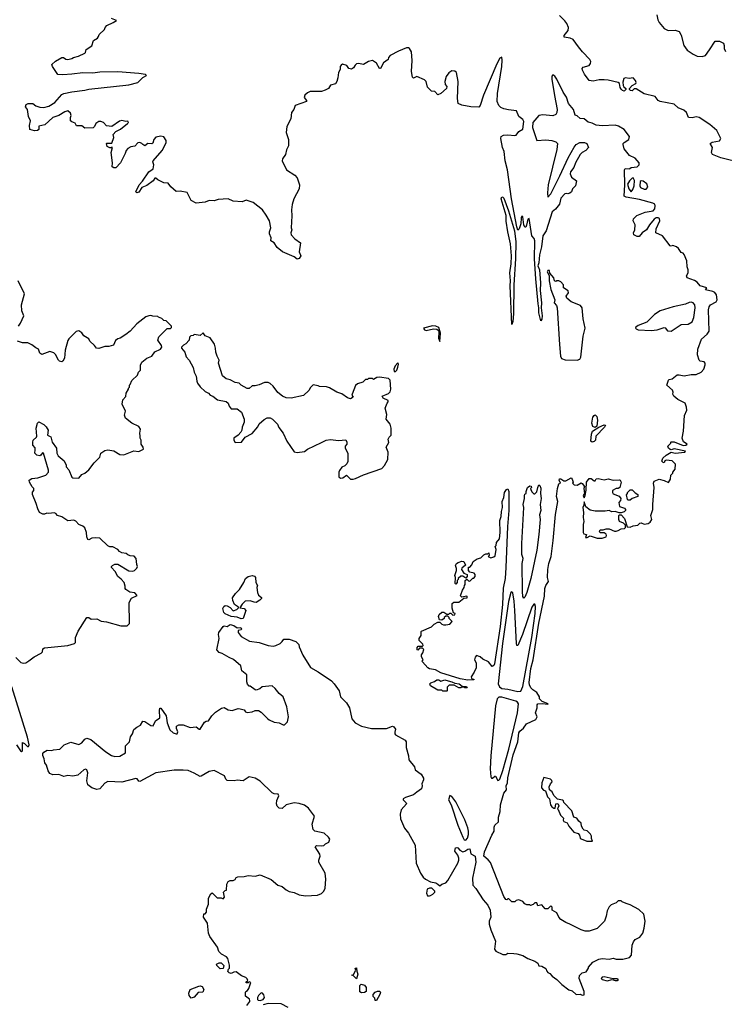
# Model space of a CAD drawing. Extents: x 2239831 to 2395310, y 665973 to 772585.
# Tile 49 of 144: x 2290366 to 2297394, y 725426 to 735252. Entities that reach past the tile are written whole.
import ezdxf

# ---------------------------------------------------------------- set-up
doc = ezdxf.new("R2010")
doc.units = 0

msp = doc.modelspace()

# ---------------------------------------------------------------- linework, layer by layer
at = {"layer": '0CON20XD'}
for points in [[(2297575, 733820), (2297361.2, 733875), (2297277.5, 733905), (2297267.5, 733925), (2297277.5, 733975), (2297253.9, 734016.1), (2297271.8, 734028.2), (2297345, 734042.9), (2297360.8, 734065), (2297320, 734145), (2297251.4, 734205), (2297142.5, 734275), (2297115, 734281.5), (2297075, 734272.2), (2297037.5, 734277.5), (2297015.9, 734325), (2296990.3, 734350.3), (2296935, 734373.1), (2296895, 734410.5), (2296755, 734434.5), (2296735, 734446.9), (2296705, 734486.9), (2296595, 734512.2), (2296515, 734561.2), (2296495, 734562.5), (2296475, 734543.3), (2296460, 734545), (2296450, 734555), (2296450, 734565), (2296476.7, 734595), (2296511.2, 734615), (2296515.8, 734625), (2296509.4, 734645), (2296485, 734671.4), (2296445, 734665.5), (2296408.3, 734671.7), (2296393.3, 734665), (2296382, 734628), (2296386.7, 734596.7), (2296392.7, 734582.7), (2296412.5, 734565), (2296412.5, 734555), (2296395, 734540), (2296377.5, 734545), (2296365, 734557.5), (2296354, 734575), (2296350, 734615), (2296335, 734626.7), (2296235, 734648.6), (2296195, 734651.5), (2296145, 734651.4), (2296085, 734638.8), (2296047.5, 734645), (2295999.3, 734709.3), (2295978.3, 734748.3), (2295977.5, 734765), (2295985, 734777.5), (2296045, 734796.2), (2296060, 734815), (2296061.4, 734835), (2296051.5, 734855), (2295980.4, 734930.4), (2295941.4, 734981.4), (2295885, 735055.5), (2295857, 735067), (2295798.1, 735078.1), (2295795.7, 735095), (2295835.4, 735145), (2295840.4, 735175), (2295825, 735213.1), (2295805, 735241.1), (2295749.2, 735295)], [(2296721.1, 735301.1), (2296731.1, 735251.1), (2296743.8, 735225), (2296793.3, 735165), (2296834.1, 735144.1), (2296905, 735146), (2296945, 735133.8), (2296965, 735097.5), (2296991.4, 734995), (2297025, 734949.2), (2297085, 734907.5), (2297125, 734889.4), (2297174.2, 734885.8), (2297205.7, 734894.3), (2297248.1, 734951.9), (2297303.5, 735036.5), (2297345, 735039.2), (2297385, 735016.2), (2297392, 734995), (2297392, 734965), (2297407.1, 734935)], [(2295755, 733692.9), (2295836.8, 733875), (2295895, 733980), (2295915.5, 734005), (2295953.1, 734026.9), (2295998, 734028), (2296022.5, 734015), (2296040, 733975), (2296013.4, 733946.6), (2295975, 733925.9), (2295955, 733906.8), (2295908.6, 733825), (2295892.6, 733777.4), (2295859.7, 733735), (2295858, 733715), (2295871.3, 733681.3), (2295920, 733645), (2295910, 733595), (2295880, 733565), (2295870, 733535), (2295855, 733520), (2295835, 733512.5), (2295825, 733517.5), (2295805, 733512.5), (2295765, 733471.2), (2295748.8, 733411.2), (2295709.7, 733360.3), (2295677.1, 733335), (2295616.7, 733145), (2295585.3, 733095), (2295570.6, 732985), (2295550.2, 732905), (2295545.2, 732825), (2295533.1, 732795), (2295550.2, 732755), (2295562.2, 732625), (2295558.3, 732548.3), (2295570.8, 732425), (2295566.2, 732375), (2295577.5, 732295), (2295575, 732262.5), (2295565, 732247.5), (2295543.9, 732325), (2295544.5, 732375), (2295536.2, 732415), (2295512.9, 732667.1), (2295500.6, 732865), (2295503.3, 733045), (2295497, 733067), (2295473.3, 733095), (2295447, 733267), (2295435, 733260), (2295422.5, 733202.5), (2295415, 733180), (2295405, 733180), (2295393.6, 733203.6), (2295386.1, 733286.1), (2295375, 733290), (2295367.5, 733275), (2295363.3, 733215), (2295347.5, 733165), (2295335, 733150), (2295323.6, 733183.6), (2295270.3, 733465), (2295233.2, 733753.2), (2295206.9, 733845), (2295197.1, 733935), (2295180.6, 733975), (2295164, 734065), (2295170, 734085), (2295191.1, 734098.9), (2295235, 734104.1), (2295305, 734096.1), (2295318.9, 734101.1), (2295345.2, 734134.8), (2295385, 734158.2), (2295395.2, 734235), (2295385.1, 734255.1), (2295345.6, 734285), (2295322.3, 734342.3), (2295243, 734353), (2295195, 734361.3), (2295165, 734375.7), (2295145, 734396.2), (2295128.5, 734435), (2295132.2, 734515), (2295176.3, 734783.7), (2295179.5, 734849.5), (2295175, 734876.7), (2295155, 734868.8), (2295125, 734812), (2294990.8, 734499.2), (2294957.7, 734395), (2294945, 734380.6), (2294865, 734381.5), (2294775, 734397.5), (2294740, 734415), (2294734.3, 734465.7), (2294738.6, 734635), (2294724, 734725), (2294705, 734738), (2294675, 734740), (2294645, 734721.2), (2294620, 734685), (2294606.4, 734633.6), (2294611.2, 734605), (2294626.2, 734585), (2294623.3, 734565), (2294567.5, 734515), (2294535, 734503.3), (2294506.1, 734536.1), (2294475, 734537.5), (2294435, 734577.5), (2294420, 734635), (2294402.3, 734652.3), (2294326.1, 734686.1), (2294295, 734670), (2294285, 734680), (2294272.9, 734735), (2294280, 734845), (2294275, 734930), (2294255, 734963.3), (2294245, 734970), (2294225, 734970), (2294145, 734938.8), (2294062.5, 734895), (2294043.3, 734875), (2294040, 734855), (2293995, 734820.8), (2293965, 734763.8), (2293955, 734763.3), (2293925, 734818), (2293885, 734843.3), (2293846.1, 734833.9), (2293795, 734803.3), (2293745, 734813.8), (2293725, 734810), (2293710.8, 734799.2), (2293695, 734772.5), (2293675, 734757.5), (2293650, 734765), (2293630, 734795), (2293585, 734807.5), (2293570.7, 734799.3), (2293562.5, 734785), (2293562.5, 734755), (2293546.7, 734725), (2293539.3, 734670.7), (2293530, 734635), (2293515, 734612.5), (2293465, 734597.5), (2293445, 734566.7), (2293412.7, 734547.3), (2293375, 734535.5), (2293263.9, 734536.1), (2293235, 734522.5), (2293210.7, 734499.3), (2293202.5, 734475), (2293227.5, 734445), (2293227.5, 734435), (2293112.5, 734395), (2293100, 734355), (2293075.8, 734325), (2293068.8, 734261.2), (2293031.2, 734185), (2293022.5, 734125), (2293046, 734055), (2293047.7, 733992.3), (2293027.5, 733952.5), (2293018, 733905), (2292987.1, 733865), (2292982.6, 733842.6), (2293026.2, 733755), (2293108.8, 733698.8), (2293135, 733672.5), (2293157.5, 733605), (2293153.3, 733565), (2293100, 733465), (2293083.9, 733406.1), (2293076.7, 733355), (2293080, 733295), (2293073.8, 733175), (2293078.8, 733155), (2293070, 733125), (2293074.1, 733104.1), (2293110, 733065), (2293166, 733025), (2293153.3, 732935), (2293171.2, 732895), (2293155, 732868.8), (2293132, 732862), (2293105, 732886.2), (2292985.7, 732935.7), (2292935, 732978.8), (2292904, 733024), (2292870, 733045), (2292872.5, 733075), (2292856.7, 733115), (2292856.7, 733135), (2292870, 733175), (2292856.2, 733245), (2292825, 733302.5), (2292786.7, 733355), (2292695, 733426), (2292625, 733452.5), (2292585, 733434), (2292495, 733440), (2292445, 733464), (2292345, 733458), (2292305, 733443.3), (2292255, 733448.8), (2292215, 733430), (2292125, 733420), (2292077, 733447), (2292035, 733527.5), (2291965, 733540), (2291925, 733537.5), (2291872.5, 733585), (2291845, 733620), (2291803, 733623), (2291743, 733653), (2291725, 733670), (2291715, 733670), (2291696.4, 733643.6), (2291635, 733596.2), (2291584, 733576), (2291555, 733530), (2291534, 733524), (2291523.3, 733535), (2291556.2, 733605), (2291589.1, 733640.9), (2291655.4, 733734.6), (2291696.8, 733763.2), (2291702.5, 733805), (2291694, 733835), (2291698, 733845), (2291786, 733945), (2291826.4, 734023.6), (2291827, 734047), (2291805, 734082.5), (2291775, 734090), (2291725, 734080), (2291703.3, 734055), (2291695, 734020), (2291685, 734012.5), (2291643, 734017), (2291615, 733992.5), (2291592.5, 734005), (2291585, 734017.5), (2291563.6, 734026.4), (2291545, 734022.5), (2291515, 733990), (2291475, 733983.8), (2291445, 733966), (2291426.7, 733945), (2291418.8, 733915), (2291372, 733825), (2291325, 733773.8), (2291303.6, 733773.6), (2291287.5, 733785), (2291290, 733825), (2291278.8, 733925), (2291290, 733975), (2291285, 733980), (2291277.5, 733972.5), (2291263.6, 733973.6), (2291237.5, 733985), (2291230, 734015), (2291235, 734020), (2291251.7, 734018.3), (2291285, 734020), (2291303.3, 734075), (2291297.5, 734105), (2291325, 734136.7), (2291370.5, 734159.5), (2291440, 734215), (2291450, 734225), (2291445, 734240), (2291425, 734237.5), (2291385, 734246.2), (2291361.2, 734238.8), (2291285, 734186.2), (2291233, 734193), (2291200, 734225), (2291175, 734236.7), (2291155, 734237.5), (2291124.1, 734215.9), (2291113.3, 734185), (2291098.8, 734171.2), (2291015, 734170), (2290985, 734192.5), (2290933.8, 734193.8), (2290919.3, 734219.3), (2290885, 734232.5), (2290873.6, 734243.6), (2290872.5, 734275), (2290880, 734295), (2290870.7, 734320.7), (2290845, 734343.3), (2290815, 734333.8), (2290755.8, 734294.2), (2290695, 734277.5), (2290615, 734201.2), (2290555, 734190), (2290556.7, 734155), (2290543.6, 734146.4), (2290513.9, 734143.9), (2290467, 734157), (2290463.8, 734195), (2290471.7, 734241.7), (2290454, 734285), (2290442.5, 734355), (2290423.8, 734383.8), (2290431.2, 734405), (2290450, 734415), (2290496.4, 734416.4), (2290525, 734393.3), (2290567.7, 734377.7), (2290605, 734374.2), (2290655, 734388), (2290715.8, 734425), (2290784.3, 734505), (2290805, 734516.7), (2290885, 734533.1), (2291015, 734547.5), (2291055, 734558.8), (2291455, 734601.9), (2291545, 734626.7), (2291592.5, 734675), (2291630, 734695), (2291620, 734705), (2291555.3, 734715.3), (2291345, 734731.8), (2291165, 734727.4), (2291095, 734717.7), (2290995, 734720), (2290885, 734709.6), (2290795, 734701), (2290744.4, 734705), (2290693.8, 734785), (2290687.5, 734805), (2290721.7, 734838.3), (2290785, 734876), (2290804.1, 734874.1), (2290825, 734856.7), (2290845, 734853.8), (2290885, 734863.3), (2290903.8, 734876.2), (2290951.7, 734888.3), (2291015, 734917.5), (2291022.5, 734925), (2291027.5, 734955), (2291085, 734992.5), (2291102.5, 735045), (2291141.7, 735068.3), (2291153.3, 735085), (2291157.5, 735105), (2291210, 735155), (2291217.5, 735175), (2291235, 735192.5), (2291297.7, 735222.3), (2291330, 735245), (2291280, 735265)], [(2294536.2, 726625), (2294555, 726607.5), (2294575, 726623.3), (2294615, 726637.1), (2294635, 726661.9), (2294735, 726835.8), (2294747.1, 726865), (2294746.5, 726885), (2294735.4, 726915.4), (2294707.1, 726955), (2294712, 726988), (2294725, 726991.2), (2294735, 726986), (2294755, 726965.7), (2294785, 726948.8), (2294805, 726954), (2294835, 726975.7), (2294856.4, 726976.4), (2294867, 726927), (2294908.8, 726905), (2294915.7, 726845.7), (2294883.3, 726685), (2294885.5, 726615.5), (2294915, 726581.2), (2294988.3, 726468.3), (2295035.5, 726415), (2295060, 726365), (2295066.7, 726295), (2295050, 726255), (2295050, 726225), (2295065, 726170), (2295112.5, 726055), (2295102.5, 725975), (2295115, 725957.5), (2295185, 725922.5), (2295215, 725922.5), (2295235, 725937.5), (2295295, 725933.8), (2295325, 725931.2), (2295385, 725912.5), (2295435, 725882.5), (2295505, 725856.7), (2295532.5, 725835), (2295545, 725810), (2295575, 725807.5), (2295613, 725783), (2295622.5, 725755), (2295635, 725742.5), (2295653, 725733), (2295676.1, 725706.1), (2295722.5, 725675), (2295774.1, 725624.1), (2295845, 725570), (2295875, 725560), (2295915, 725523.3), (2295955, 725526.7), (2295975, 725517.5), (2295995, 725520), (2295996.7, 725555), (2295947.5, 725685), (2295948.3, 725711.7), (2295961.7, 725728.3), (2295975, 725740), (2296015, 725750), (2296040, 725785), (2296040, 725795), (2296083.6, 725846.4), (2296143, 725877), (2296175, 725882.5), (2296245, 725877.5), (2296285, 725887.5), (2296315, 725877.5), (2296383, 725877), (2296447, 725893), (2296470, 725915), (2296476.7, 726015), (2296489.3, 726050.7), (2296506.4, 726073.6), (2296550, 726095), (2296581.2, 726135), (2296596.2, 726185), (2296603.3, 726255), (2296592.5, 726325), (2296540.7, 726370.7), (2296455, 726420), (2296415, 726433.3), (2296375, 726450), (2296365, 726460), (2296335, 726460), (2296315, 726440), (2296265, 726420), (2296245, 726400), (2296225, 726360), (2296216.7, 726305), (2296197.5, 726255), (2296126.1, 726183.9), (2296045, 726156.7), (2296007, 726157), (2295965, 726170), (2295855, 726226.7), (2295812.3, 726242.3), (2295765, 726272.5), (2295742.5, 726295), (2295725, 726337.5), (2295677.5, 726365), (2295677.5, 726395), (2295665, 726407.5), (2295635, 726380), (2295608.3, 726378.3), (2295575, 726417.5), (2295535, 726410), (2295525, 726440), (2295505, 726437.5), (2295488.3, 726421.7), (2295462.5, 726412.5), (2295455, 726420), (2295425, 726417.5), (2295405, 726427.5), (2295385, 726452.5), (2295345, 726467.5), (2295318.3, 726461.7), (2295305, 726450), (2295275, 726450), (2295245, 726480), (2295235, 726480), (2295225, 726470), (2295215, 726472.5), (2295195, 726502.5), (2295060.6, 726840.6), (2295038.4, 726868.4), (2294994.5, 726904.5), (2295003.1, 726946.9), (2295074.1, 727115), (2295100, 727155), (2295098.9, 727195), (2295105, 727213.1), (2295142.2, 727247.8), (2295142.2, 727295), (2295158.6, 727351.4), (2295161.7, 727415), (2295195, 727534.2), (2295220.9, 727565), (2295218.9, 727605), (2295232.8, 727635), (2295234.6, 727685), (2295288.1, 727915), (2295333.3, 728045), (2295345, 728136.7), (2295355, 728153.3), (2295389.5, 728180.5), (2295422.5, 728225), (2295515, 728267.5), (2295526.2, 728295), (2295510, 728335), (2295528, 728385), (2295526.7, 728415), (2295535, 728426), (2295576.4, 728426.4), (2295635, 728420), (2295637.5, 728425), (2295577.1, 728447.1), (2295550, 728475), (2295550, 728495), (2295525, 728537.5), (2295482.7, 728562.7), (2295464.2, 728584.2), (2295449.4, 728615), (2295447.4, 728637.4), (2295465, 728776.7), (2295487.7, 728865), (2295545, 729228.8), (2295601, 729499), (2295605.3, 729575), (2295614.8, 729605), (2295641.9, 729645), (2295629.2, 729685), (2295633.4, 729765), (2295643.7, 729823.7), (2295665.5, 729895.5), (2295687.3, 730055), (2295709.6, 730315), (2295732.2, 730445), (2295720.6, 730495), (2295730, 730575), (2295745, 730620), (2295760, 730625), (2295747.5, 730655), (2295750.7, 730669.3), (2295765, 730670), (2295795, 730650), (2295815, 730650), (2295865, 730680), (2295877, 730667), (2295887, 730637), (2295880, 730625), (2295895, 730610), (2295925, 730607.5), (2295965, 730630), (2295975, 730622.5), (2296000, 730595), (2295993.3, 730575), (2296000, 730525), (2295987.5, 730505), (2295995, 730480), (2296006.7, 730505), (2296017, 730557), (2296020, 730635), (2296045, 730672.5), (2296065, 730672.5), (2296095, 730650), (2296105, 730650), (2296115, 730670), (2296135, 730672.5), (2296195, 730660), (2296235, 730670), (2296286.4, 730656.4), (2296345, 730661.2), (2296356.2, 730655), (2296363.8, 730635), (2296352.5, 730585), (2296335, 730572.5), (2296315, 730572.5), (2296280, 730555), (2296277.5, 730535), (2296285, 730520), (2296346.4, 730496.4), (2296362.5, 730475), (2296360, 730455), (2296342.5, 730435), (2296350, 730395), (2296397, 730377), (2296410, 730365), (2296410, 730355), (2296395, 730340), (2296365, 730330), (2296345, 730330), (2296305, 730342.5), (2296270.7, 730340.7), (2296245, 730352.5), (2296205, 730346.7), (2296105, 730346.7), (2296055, 730358.8), (2296012, 730392), (2295995, 730440), (2295993, 730407), (2295983.8, 730385), (2295991.2, 730335), (2295987.5, 730285), (2295993.3, 730245), (2295986.4, 730213.6), (2295987.5, 730135), (2295991.7, 730121.7), (2296020, 730115), (2296010, 730085), (2296025, 730083.8), (2296055, 730102.5), (2296125, 730078.8), (2296175, 730078.8), (2296215, 730090), (2296220, 730105), (2296216.4, 730116.4), (2296195, 730130), (2296155, 730130), (2296150, 730145), (2296155, 730160), (2296185, 730160), (2296215, 730172.5), (2296245, 730172.5), (2296298.3, 730148.3), (2296315, 730147.5), (2296337, 730153), (2296365, 730172.5), (2296400, 730175), (2296410, 730185), (2296408.3, 730208.3), (2296388.3, 730228.3), (2296350, 730245), (2296343, 730263), (2296342.5, 730305), (2296348.3, 730311.7), (2296365, 730310), (2296397.5, 730275), (2296425, 730190), (2296455, 730187.5), (2296485, 730200), (2296531.7, 730208.3), (2296553, 730227), (2296565, 730230), (2296595, 730217.5), (2296635, 730222.5), (2296655, 730237.5), (2296670, 730265), (2296662.5, 730305), (2296682.5, 730365), (2296680, 730415), (2296693.3, 730585), (2296687.5, 730625), (2296695, 730647.5), (2296745, 730666.7), (2296795, 730652.5), (2296838.3, 730631.7), (2296857.5, 730665), (2296860, 730705), (2296880, 730725), (2296880, 730735), (2296902.5, 730765), (2296907, 730817), (2296875, 730850), (2296815, 730857.5), (2296801.7, 730848.3), (2296795, 730830), (2296785, 730832.5), (2296770, 730845), (2296780, 730875), (2296813.9, 730906.1), (2296863, 730937), (2296905, 730925.8), (2297000, 730935), (2297007.5, 730945), (2296895, 730970.5), (2296865, 730960), (2296855, 730962.5), (2296837.5, 730975), (2296830, 730995), (2296860, 731025), (2296860, 731035), (2296865, 731040), (2296895, 731040), (2296985, 731003.1), (2297010, 731005), (2297022.5, 731015), (2296987.9, 731037.9), (2296974.2, 731075), (2296985.8, 731145), (2296996.7, 731303.3), (2297021.4, 731355), (2297018.1, 731385), (2297003.3, 731425), (2296930.4, 731460.4), (2296890, 731495), (2296881.2, 731515), (2296883.3, 731535), (2296876.2, 731555), (2296822.5, 731605), (2296837.5, 731655), (2296845, 731662.5), (2296875, 731668), (2296925, 731708), (2296945, 731709.2), (2296995, 731697.5), (2297065, 731710), (2297115, 731710.8), (2297163.3, 731735), (2297188.8, 731765), (2297203, 731807), (2297202.5, 731825), (2297195, 731836.7), (2297155, 731843.3), (2297143.3, 731855), (2297126.1, 731906.1), (2297130, 731965), (2297166, 732065), (2297222.2, 732115), (2297242.9, 732145), (2297236.2, 732355), (2297242.9, 732387.1), (2297255, 732406.9), (2297313.7, 732436.3), (2297324.5, 732455.5), (2297316.4, 732505), (2297299.4, 732529.4), (2297279.3, 732539.3), (2297207.5, 732555), (2297220, 732575), (2297155, 732597.5), (2297123, 732633), (2297097.7, 732647.7), (2297023.3, 732675), (2297016.7, 732695), (2297032.5, 732725), (2297032.5, 732755), (2297023.3, 732785), (2297018.8, 732845), (2296995, 732907.5), (2296985, 732922.5), (2296965, 732930), (2296937.7, 732967.7), (2296917.5, 732985), (2296881.7, 732998.3), (2296865, 732992.5), (2296855, 732996.7), (2296776.4, 733096.4), (2296712.5, 733125), (2296714.2, 733164.2), (2296751.1, 733245), (2296746.7, 733266.7), (2296735, 733275.8), (2296715, 733274.4), (2296695, 733261.4), (2296646.4, 733203.6), (2296618.1, 733155), (2296576.3, 733123.7), (2296545, 733088.8), (2296525, 733087.5), (2296493.3, 733105), (2296490, 733125), (2296503.3, 733155), (2296506.7, 733205), (2296483.8, 733245), (2296487.5, 733265), (2296523, 733297), (2296605, 733332.7), (2296685.7, 733344.3), (2296701.4, 733365), (2296705.3, 733395), (2296699.8, 733409.8), (2296682.6, 733422.6), (2296547.4, 733457.4), (2296415, 733480), (2296395, 733491.2), (2296402, 733605), (2296397.5, 733755), (2296405, 733765.6), (2296445, 733763.3), (2296451.7, 733768.3), (2296465, 733775.7), (2296525, 733782.9), (2296543.8, 733805), (2296545.6, 733825), (2296505, 733870), (2296447.5, 733895), (2296395, 733962.5), (2296383.8, 734005), (2296386.2, 734015), (2296395, 734026.7), (2296442.5, 734055), (2296450, 734085), (2296393.8, 734155), (2296337.9, 734187.9), (2296305, 734199.2), (2296175, 734191.2), (2296115, 734200.2), (2296075, 734219.3), (2296035, 734228.1), (2295995, 734261.2), (2295957.5, 734265), (2295925, 734292.5), (2295905, 734297.5), (2295890, 734355), (2295841.6, 734415), (2295819.4, 734479.4), (2295787.3, 734527.3), (2295725, 734657.1), (2295705, 734687.5), (2295685, 734703.3), (2295675, 734687.5), (2295675, 734660), (2295700.2, 734495), (2295725.9, 734354.1), (2295724.6, 734325.4), (2295715, 734306), (2295685, 734292.5), (2295585, 734301.6), (2295545, 734297), (2295482.6, 734227.4), (2295481.4, 734175), (2295525, 734047.1), (2295615, 734053.2), (2295675, 734046.2), (2295715, 734034.5), (2295730.8, 734015), (2295725, 733956.2), (2295638.2, 733605), (2295629.2, 733525), (2295635, 733480), (2295665, 733513.8), (2295755, 733692.9)], [(2296465, 733532.5), (2296483.3, 733556.7), (2296496.2, 733595), (2296498.3, 733648.3), (2296485, 733672.5), (2296475, 733670), (2296447, 733643), (2296428.3, 733611.7), (2296443, 733563), (2296465, 733532.5)], [(2296595, 733560), (2296615, 733561.2), (2296630.7, 733579.3), (2296621.2, 733615), (2296585, 733640), (2296565, 733642.5), (2296553.6, 733636.4), (2296550, 733595), (2296557, 733577), (2296595, 733560)], [(2295275, 732210), (2295257.8, 732595), (2295262.5, 732647.5), (2295256.3, 732726.3), (2295268.4, 732815), (2295269.8, 732895), (2295261.2, 733015), (2295233.5, 733136.5), (2295218.6, 733241.4), (2295217.1, 733297.1), (2295169.7, 733465), (2295175, 733482.9), (2295185, 733482.2), (2295195, 733470.6), (2295242.7, 733345), (2295301.2, 733145), (2295314, 733036), (2295310.5, 732865), (2295294.6, 732605.4), (2295290.9, 732315), (2295285, 732240), (2295275, 732210)], [(2295925, 731854.8), (2295952.5, 731865), (2295964.3, 731885.7), (2295985.6, 732095), (2296006.2, 732175), (2295985, 732267.5), (2295975.7, 732375.7), (2295959.2, 732399.2), (2295865.5, 732435.5), (2295823.6, 732473.6), (2295818.3, 732491.7), (2295841.2, 732525), (2295836.2, 732545), (2295790, 732575), (2295790, 732605), (2295765, 732636.7), (2295745, 732646.2), (2295723.3, 732646.7), (2295715, 732640), (2295700, 732645), (2295693.3, 732675), (2295653.3, 732723.3), (2295649.3, 732749.3), (2295635, 732750), (2295628.8, 732735), (2295648.8, 732698.8), (2295646, 732645), (2295665, 732560), (2295702.5, 732455), (2295697.5, 732425), (2295720.7, 732400.7), (2295728, 732375), (2295750.9, 732009.1), (2295760.3, 731895), (2295771.5, 731871.5), (2295807.1, 731857.1), (2295925, 731854.8)], [(2290354.2, 732195), (2290374.2, 732225), (2290405.6, 732295), (2290387.8, 732345), (2290384.4, 732405), (2290412.5, 732515), (2290351.2, 732645)], [(2296865, 732142.7), (2296965, 732210.9), (2297035, 732214.1), (2297072.3, 732237.7), (2297090.3, 732279.7), (2297102.3, 732375), (2297100.2, 732405), (2297085.1, 732425.1), (2297065, 732431.5), (2297045, 732429.6), (2297006, 732414), (2296882.6, 732387.4), (2296755, 732346.7), (2296699.4, 732310.6), (2296622.2, 732235), (2296535, 732201.3), (2296512.7, 732185), (2296510, 732175), (2296515.5, 732165.5), (2296536.2, 732156.2), (2296665, 732149.7), (2296725, 732157.4), (2296795, 732181.1), (2296805, 732176.9), (2296827.3, 732147.3), (2296865, 732142.7)], [(2290328.3, 728888.3), (2290376.3, 728836.3), (2290405, 728829.4), (2290425.5, 728834.5), (2290457.6, 728852.4), (2290510, 728895), (2290580.3, 728929.7), (2290592.5, 728945), (2290596, 728975), (2290611.7, 728981.7), (2290845, 729005.9), (2290913.3, 729025), (2290922.5, 729035), (2290922.5, 729085), (2290949.3, 729150.7), (2291035, 729287.5), (2291055, 729287.5), (2291078.3, 729268.3), (2291135, 729272.5), (2291178.3, 729248.3), (2291233, 729243), (2291375, 729203.3), (2291437, 729203), (2291460, 729225), (2291456.7, 729435), (2291480.7, 729479.3), (2291536.7, 729505), (2291515, 729530.8), (2291465, 729540), (2291423.3, 729565), (2291417.5, 729575), (2291419.3, 729599.3), (2291406.7, 729635), (2291377.7, 729667.7), (2291343.6, 729693.6), (2291317.5, 729745), (2291280, 729785), (2291280, 729795), (2291290, 729805), (2291315, 729817.5), (2291345, 729817.5), (2291453, 729753), (2291495, 729747.5), (2291510, 729755), (2291535, 729780), (2291540, 729795), (2291532.5, 729815), (2291527.5, 729875), (2291507, 729897), (2291468.3, 729901.7), (2291445, 729912.5), (2291426.4, 729926.4), (2291385, 729932.5), (2291360, 729945), (2291343, 729963), (2291295, 729992.5), (2291265, 729992.5), (2291245, 730000), (2291165, 730077.5), (2291125, 730082.5), (2291085, 730076.7), (2291055, 730060), (2291045, 730063.3), (2291035, 730090), (2291031.4, 730135), (2291015, 730180), (2290995, 730198.8), (2290955, 730212.5), (2290925, 730248.8), (2290905, 730256.7), (2290845, 730251.2), (2290785, 730290), (2290743, 730303), (2290725, 730322.5), (2290709.3, 730329.3), (2290655, 730323.3), (2290635, 730327.5), (2290613.3, 730316.7), (2290595, 730316.2), (2290563.3, 730335), (2290545, 730370), (2290531.2, 730425), (2290492.5, 730515), (2290493.6, 730536.4), (2290507.5, 730555), (2290507.5, 730575), (2290489.3, 730589.3), (2290463.3, 730635), (2290460, 730655), (2290485.9, 730674.1), (2290545, 730681.2), (2290625, 730706), (2290652, 730735), (2290654, 730755), (2290602.5, 730925), (2290591.7, 730928.3), (2290577.5, 730905), (2290565, 730900), (2290535, 730906.2), (2290517.5, 730925), (2290520.5, 730959.5), (2290518.3, 730978.3), (2290496.7, 731005), (2290496, 731035), (2290501.2, 731055), (2290534.2, 731085), (2290537.5, 731095), (2290530, 731175), (2290543, 731227), (2290555, 731237.5), (2290605, 731212), (2290629.1, 731189.1), (2290648.8, 731155), (2290643.3, 731105), (2290675, 731087.5), (2290690, 731035), (2290732.5, 730975), (2290735.7, 730925), (2290747.8, 730897.8), (2290808.8, 730848.8), (2290827.5, 730805), (2290828.3, 730788.3), (2290855, 730760), (2290887, 730687), (2290895, 730680), (2290955, 730677.5), (2290986.2, 730713.8), (2291014.1, 730725.9), (2291055, 730760), (2291108.9, 730831.1), (2291164.3, 730885), (2291175.5, 730924.5), (2291215, 730953.1), (2291245, 730960.6), (2291305, 730950), (2291365, 730914), (2291405, 730908), (2291505, 730950), (2291555, 730943.3), (2291600, 730965), (2291597.5, 730985), (2291576.7, 731015), (2291576.7, 731055), (2291567.5, 731075), (2291566.7, 731095), (2291562.5, 731125), (2291570, 731165), (2291553, 731193), (2291483.9, 731223.9), (2291420, 731275), (2291412.5, 731305), (2291420, 731345), (2291387.5, 731415), (2291393, 731457), (2291425, 731490), (2291427.5, 731525), (2291450, 731565), (2291450, 731575), (2291460, 731585), (2291460, 731605), (2291468.3, 731611.7), (2291485, 731650), (2291540, 731705), (2291550, 731735), (2291570, 731755), (2291570, 731805), (2291582.5, 731835), (2291634.3, 731875.7), (2291682.5, 731895), (2291715, 731938.8), (2291770, 731965), (2291782.5, 731985), (2291781.7, 732001.7), (2291742.5, 732055), (2291753, 732087), (2291835, 732170), (2291868.3, 732171.7), (2291878.3, 732181.7), (2291880, 732195), (2291828.3, 732248.3), (2291805, 732250), (2291785, 732270), (2291751.7, 732281.7), (2291745, 732290), (2291695, 732292.5), (2291675, 732300), (2291653, 732297), (2291625, 732287.5), (2291535, 732217.5), (2291465.9, 732144.1), (2291425, 732110), (2291367, 732073), (2291343, 732067), (2291320.7, 732049.3), (2291300, 732005), (2291255, 731992), (2291215, 731991.2), (2291155, 731970), (2291132.5, 731975)], [(2291132.5, 731975), (2291111.7, 732001.7), (2291063.6, 732043.6), (2291055, 732067.5), (2291007, 732097), (2290986.4, 732126.4), (2290955, 732147.5), (2290928.3, 732141.7), (2290855, 732067.5), (2290845, 732050), (2290818.8, 731955), (2290812.5, 731875), (2290795, 731842.5), (2290785, 731837.5), (2290763.9, 731843.9), (2290752.5, 731855), (2290722, 731912), (2290705, 731926.2), (2290665, 731940), (2290585, 731910), (2290566.7, 731925), (2290553.9, 731963.9), (2290525, 731976.7), (2290488.3, 732008.3), (2290446.1, 732026.1), (2290395, 732026.2), (2290342.5, 732045)], [(2294555, 732040), (2294563.3, 732125), (2294545, 732180), (2294515, 732194), (2294485, 732195.6), (2294392.5, 732175), (2294405, 732157.5), (2294421.7, 732151.7), (2294495, 732166), (2294525, 732162.5), (2294541.7, 732151.7), (2294547.5, 732135), (2294544.2, 732074.2), (2294555, 732040)], [(2293693.6, 730666.4), (2293715, 730673.8), (2293795, 730711.2), (2293978.3, 730771.7), (2294006.1, 730803.9), (2294036.4, 730863.6), (2294042.5, 730935), (2294022.5, 730985), (2294047, 731033), (2294042.5, 731065), (2294050, 731085), (2294070, 731105), (2294070, 731175), (2294060, 731215), (2294022.5, 731265), (2294027, 731313), (2294010, 731375), (2294030, 731425), (2294041.7, 731438.3), (2294041.7, 731451.7), (2293992.5, 731475), (2293980, 731495), (2294045, 731521.2), (2294062.7, 731537.3), (2294067.1, 731565), (2294060, 731655), (2294045, 731672), (2293955, 731684), (2293928.3, 731681.7), (2293895, 731662.5), (2293885, 731670), (2293845, 731670), (2293835, 731660), (2293815, 731660), (2293787, 731633), (2293735, 731617.5), (2293715, 731600), (2293681.2, 731515), (2293680, 731505), (2293692.5, 731485), (2293665, 731467.5), (2293635, 731477.5), (2293578.3, 731518.3), (2293530, 731535), (2293455, 731577.5), (2293425, 731587.5), (2293355, 731592.5), (2293341.7, 731598.3), (2293293, 731607), (2293265, 731580), (2293249.3, 731550.7), (2293197, 731503), (2293075, 731473.3), (2293025, 731477.5), (2292986.4, 731496.4), (2292940.7, 731530.7), (2292892.5, 731595), (2292865, 731622.5), (2292845, 731632.5), (2292808.3, 731631.7), (2292755, 731607.5), (2292715, 731597.5), (2292685, 731597.5), (2292655, 731570), (2292635, 731570), (2292575, 731603.3), (2292556.1, 731626.1), (2292515, 731632.5), (2292465, 731657.5), (2292425, 731667.5), (2292387, 731697), (2292348.8, 731825), (2292356.2, 731855), (2292334.3, 731894.3), (2292321.2, 731935), (2292320, 731975), (2292308.6, 732015), (2292265, 732076.2), (2292217, 732097), (2292195, 732127.5), (2292165, 732100), (2292105, 732110), (2292095, 732100), (2292071.7, 732098.3), (2292060, 732085), (2292057.5, 732055), (2292023, 732017), (2292000, 732005), (2291980, 731985), (2291980, 731975), (2292013.3, 731933.3), (2292025, 731887.5), (2292057.5, 731855), (2292095, 731782.5), (2292105.9, 731735.9), (2292125.6, 731695.6), (2292133.8, 731645), (2292140, 731625), (2292165, 731587.5), (2292215, 731540), (2292250, 731525), (2292266.4, 731506.4), (2292292.5, 731495), (2292339.3, 731459.3), (2292425, 731440), (2292446.7, 731425), (2292454.1, 731394.1), (2292475, 731370), (2292535, 731367.5), (2292577.5, 731335), (2292603.3, 731265), (2292606.2, 731235), (2292584.2, 731185.8), (2292581.2, 731155), (2292571.2, 731135), (2292545, 731106.2), (2292502.5, 731075), (2292500, 731055), (2292515, 731033.3), (2292577.5, 731035), (2292615.9, 731084.1), (2292685, 731122.5), (2292740.7, 731189.3), (2292755, 731217.5), (2292805, 731262.5), (2292835, 731277.5), (2292865, 731277.5), (2292886.4, 731266.4), (2292937.5, 731215), (2292951.7, 731181.7), (2292992.5, 731125), (2293031.2, 731045), (2293105, 730940), (2293135, 730932.5), (2293205, 730943.3), (2293235, 730966.7), (2293375, 731032.5), (2293423.6, 731056.4), (2293465, 731062.5), (2293545, 731052.5), (2293618.3, 731058.3), (2293630, 731035), (2293627.5, 731015), (2293613.6, 730996.4), (2293612.5, 730975), (2293638.8, 730925), (2293638.3, 730841.7), (2293629.3, 730820.7), (2293608.8, 730801.2), (2293577.5, 730785), (2293556.4, 730753.6), (2293547.5, 730735), (2293548.3, 730688.3), (2293565, 730677.5), (2293589.3, 730680.7), (2293625, 730707.5), (2293665, 730666.7), (2293693.6, 730666.4)], [(2294115, 731740), (2294127.9, 731755), (2294138.8, 731785), (2294142.7, 731812.7), (2294136, 731826), (2294111.5, 731798.5), (2294097.5, 731765), (2294102, 731742), (2294115, 731740)], [(2296105, 731183.3), (2296083.1, 731193.1), (2296073.5, 731225), (2296083.5, 731285), (2296095, 731302.9), (2296105, 731307.1), (2296123.6, 731293.6), (2296129.4, 731255), (2296124.1, 731195.9), (2296105, 731183.3)], [(2296076.4, 731036.4), (2296063.8, 731045), (2296068.8, 731115), (2296080, 731145), (2296143.8, 731186.2), (2296195, 731207.5), (2296210, 731205), (2296200, 731185), (2296113.2, 731096.8), (2296108, 731055), (2296095, 731042.5), (2296076.4, 731036.4)], [(2295395, 729478), (2295384.8, 729494.8), (2295380.8, 729545), (2295377.7, 729825), (2295387.5, 729875), (2295374.7, 729915), (2295374.1, 730025), (2295393.8, 730383.8), (2295389.4, 730415), (2295402.5, 730475), (2295401.2, 730505), (2295405, 730517.5), (2295417.5, 730525), (2295417.5, 730545), (2295430, 730585), (2295455, 730600), (2295468.3, 730598.3), (2295470, 730585), (2295460, 730575), (2295463, 730563), (2295475, 730540), (2295495, 730520), (2295505, 730520), (2295525, 730540), (2295533.3, 730585), (2295545, 730610), (2295555, 730602.5), (2295565, 730577.5), (2295560, 730525), (2295568, 730475), (2295557.9, 730415), (2295562.5, 730355), (2295550.5, 730309.5), (2295558.8, 730265), (2295544.6, 730115), (2295525, 729956.7), (2295465.8, 729675), (2295425, 729534.3), (2295405, 729487.5), (2295395, 729478)], [(2294835, 728661.4), (2294760, 728675), (2294567.5, 728735), (2294512.3, 728762.3), (2294453.3, 728775), (2294437.5, 728785), (2294382.5, 728845), (2294380, 728855), (2294390, 728865), (2294373, 728893), (2294372.5, 728915), (2294387.5, 728935), (2294398.3, 728968.3), (2294385, 728980), (2294355, 728980), (2294338.3, 728961.7), (2294330, 728965), (2294330, 728985), (2294341.7, 728998.3), (2294385, 729000), (2294390, 729005), (2294388.3, 729018.3), (2294350, 729055), (2294350, 729075), (2294370, 729105), (2294370, 729145), (2294375, 729150), (2294475, 729192.5), (2294500.7, 729219.3), (2294535, 729240), (2294555, 729240), (2294575, 729220), (2294593, 729213), (2294615, 729212.5), (2294655, 729220), (2294680, 729245), (2294650, 729275), (2294650, 729285), (2294635, 729300), (2294615, 729300), (2294600, 729285), (2294600, 729275), (2294575, 729260), (2294551.7, 729261.7), (2294543, 729297), (2294550, 729315), (2294575, 729340), (2294595, 729340), (2294625, 729320), (2294645, 729320), (2294655, 729330), (2294665, 729330), (2294685, 729310), (2294707, 729313), (2294710, 729325), (2294691.7, 729331.7), (2294678.3, 729378.3), (2294680, 729425), (2294695, 729440), (2294745, 729440), (2294795, 729480), (2294828.3, 729481.7), (2294830, 729495), (2294825, 729500), (2294775, 729490), (2294760, 729505), (2294767.5, 729512.5), (2294781.7, 729558.3), (2294800, 729585), (2294803, 729607), (2294810, 729615), (2294810, 729655), (2294825, 729670), (2294841.7, 729651.7), (2294855, 729650), (2294885, 729680), (2294895, 729680), (2294910, 729695), (2294910, 729715), (2294898.3, 729728.3), (2294855, 729740), (2294842.5, 729755), (2294841.7, 729788.3), (2294855, 729790), (2294875, 729810), (2294890, 729845), (2294928.3, 729871.7), (2294967, 729883), (2294995, 729910), (2295015, 729920), (2295035, 729920), (2295045, 729930), (2295050, 729905), (2295040, 729895), (2295065, 729880), (2295095, 729890), (2295107, 729903), (2295117.5, 729965), (2295110, 729995), (2295117, 730003), (2295122.5, 730035), (2295150.5, 730069.5), (2295160, 730135), (2295156.2, 730255), (2295170, 730295), (2295171.2, 730345), (2295183.3, 730385), (2295176.7, 730445), (2295196.4, 730483.6), (2295202.5, 730535), (2295222.5, 730565), (2295235, 730570), (2295245.6, 730545), (2295245.3, 730354.7), (2295231.9, 730195), (2295216.4, 729786.4), (2295207, 729675), (2295189.9, 729580.1), (2295181.7, 729415), (2295157, 729197), (2295102.9, 728825), (2295095, 728806.7), (2295078.3, 728798.3), (2295043, 728843), (2294985, 728870), (2294960, 728895), (2294921.7, 728908.3), (2294908.3, 728891.7), (2294902.5, 728865), (2294920, 728835), (2294920, 728785), (2294900.7, 728739.3), (2294867.5, 728695), (2294871.7, 728681.7), (2294881.7, 728671.7), (2294895, 728670), (2294895, 728663.3), (2294835, 728661.4)], [(2296455, 730457.5), (2296435, 730457.5), (2296427.5, 730465), (2296418.3, 730511.7), (2296430, 730525), (2296430, 730535), (2296455, 730560), (2296475, 730560), (2296505, 730530), (2296530, 730515), (2296530, 730495), (2296476.4, 730473.6), (2296455, 730457.5)], [(2294715, 729620), (2294710, 729625), (2294712.5, 729685), (2294707.5, 729705), (2294722.5, 729755), (2294722.5, 729775), (2294713.6, 729806.4), (2294722.5, 729825), (2294740, 729835), (2294775, 729846.7), (2294795, 729843.3), (2294811.7, 729808.3), (2294775, 729780), (2294772.5, 729765), (2294795, 729730), (2294830, 729715), (2294830, 729695), (2294815, 729680), (2294785, 729700), (2294765, 729697.5), (2294740, 729675), (2294740, 729665), (2294730, 729655), (2294730, 729635), (2294715, 729620)], [(2292575, 729272.7), (2292535, 729290.4), (2292475, 729296.2), (2292415, 729322.5), (2292402.9, 729335), (2292392.9, 729375), (2292402.7, 729397.3), (2292415, 729406.2), (2292435, 729403.3), (2292466.1, 729386.1), (2292495, 729353.3), (2292530, 729365), (2292548.3, 729381.7), (2292548.3, 729388.3), (2292507.5, 729415), (2292491.2, 729455), (2292488.3, 729481.7), (2292518, 729525), (2292557.5, 729565), (2292600, 729635), (2292616.7, 729675), (2292645, 729696.2), (2292685, 729706.2), (2292707.3, 729697.3), (2292718, 729685), (2292720, 729635), (2292737.5, 729605), (2292730, 729585), (2292737.5, 729535), (2292748.7, 729508.7), (2292776.7, 729485), (2292776.7, 729475), (2292762.3, 729457.7), (2292725, 729436.7), (2292705, 729437.5), (2292665, 729452.5), (2292615, 729450), (2292585, 729420), (2292561.7, 729381.7), (2292605, 729376.7), (2292620, 729355), (2292595, 729274.5), (2292575, 729272.7)], [(2295335, 728546.7), (2295365, 728551.7), (2295385, 728598.1), (2295474.8, 729084.8), (2295508.6, 729325), (2295509.2, 729395), (2295505, 729420), (2295495, 729420), (2295475, 729388), (2295382, 729115), (2295335, 729006.7), (2295325, 729007.5), (2295320.6, 729025), (2295303.1, 729355), (2295299.3, 729449.3), (2295285, 729532.5), (2295275, 729542.5), (2295265, 729536.7), (2295240, 729445), (2295182.1, 729025), (2295139.3, 728625), (2295150.5, 728595), (2295175, 728578.6), (2295235, 728571), (2295335, 728546.7)], [(2292632.5, 725415), (2292660, 725455), (2292662.5, 725465), (2292656.4, 725476.4), (2292618.3, 725508.3), (2292617.5, 725545), (2292620, 725555), (2292636.4, 725563.6), (2292650, 725585), (2292670, 725645), (2292655, 725650), (2292645, 725640), (2292625, 725640), (2292621.7, 725648.3), (2292640, 725665), (2292635, 725680), (2292620, 725695), (2292579.3, 725709.3), (2292525, 725750), (2292503, 725747), (2292475, 725732.5), (2292455, 725740), (2292443, 725753), (2292450, 725775), (2292460, 725785), (2292460, 725815), (2292441.7, 725881.7), (2292429.3, 725899.3), (2292377.5, 725927.5), (2292351.7, 725951.7), (2292340, 725995), (2292261.7, 726101.7), (2292250, 726135), (2292237.5, 726235), (2292200, 726295), (2292201.7, 726328.3), (2292215, 726330), (2292227.5, 726345), (2292230, 726375), (2292250, 726425), (2292250, 726485), (2292270.7, 726529.3), (2292287, 726537), (2292335, 726490), (2292375, 726487.5), (2292395, 726480), (2292410, 726495), (2292400, 726545), (2292415, 726560), (2292430, 726565), (2292432.5, 726625), (2292445, 726652.5), (2292465, 726662.5), (2292495, 726660), (2292515, 726670), (2292525, 726690), (2292540.7, 726699.3), (2292605, 726700), (2292645, 726710), (2292715, 726703.3), (2292765, 726717.5), (2292875, 726670), (2292940, 726615), (2292985, 726600), (2293025, 726567.5), (2293055, 726552.5), (2293105, 726542.5), (2293155, 726520), (2293215, 726510), (2293335, 726513.8), (2293375, 726530), (2293398.8, 726555), (2293412, 726585), (2293420, 726675), (2293411.2, 726735), (2293351.2, 726845), (2293350, 726865), (2293362, 726905), (2293360, 726925), (2293314, 726996), (2293325, 727010), (2293375, 727005.7), (2293400, 727010), (2293415, 727026.7), (2293448.8, 727045), (2293458.6, 727075), (2293446.2, 727095), (2293402.5, 727135), (2293310, 727155), (2293291.7, 727171.7), (2293284.2, 727225), (2293305.7, 727305), (2293245, 727384.4), (2293205, 727413.8), (2293155, 727429.1), (2293105, 727435.8), (2293024.6, 727415.4), (2292985, 727379.5), (2292955, 727384), (2292932.5, 727402.5), (2292926.4, 727425), (2292930, 727460), (2292949.2, 727505), (2292942.3, 727522.3), (2292905, 727525.8), (2292885.6, 727535.6), (2292765, 727653.3), (2292713.9, 727683.9), (2292653.6, 727696.4), (2292593.9, 727656.1), (2292535, 727662), (2292505, 727656.7), (2292435, 727660), (2292423, 727673), (2292410, 727705), (2292305, 727758.8), (2292255, 727750), (2292177.1, 727702.9), (2292165, 727700.8), (2292105, 727734), (2292045, 727757.5), (2291995, 727764), (2291905, 727763.8), (2291725, 727735.7), (2291565, 727650), (2291555, 727652.5), (2291537.5, 727675), (2291525, 727680), (2291383, 727643), (2291245, 727648), (2291215, 727632), (2291165, 727576.2), (2291135, 727568.6), (2291086.7, 727585), (2291046.7, 727615), (2291036, 727655), (2291046.9, 727736.9), (2291035, 727766.2), (2291021.2, 727771.2), (2291005, 727766), (2290945, 727712.3), (2290895, 727701.5), (2290845, 727708), (2290805, 727699.2), (2290755, 727718.8), (2290695, 727716.7), (2290665, 727730), (2290649.1, 727755), (2290632.2, 727812.2), (2290615.6, 727835), (2290610, 727875), (2290595, 727907.5), (2290595, 727930), (2290605, 727943.3), (2290638.3, 727961.7), (2290685, 727957.5), (2290703.6, 727966.4), (2290765, 727973.3), (2290810, 728015), (2290875, 728042.5), (2290955, 728020), (2290986.7, 728035), (2291015, 728073.3), (2291035, 728081.2), (2291075, 728068), (2291224, 727944), (2291280, 727910), (2291315, 727897.5), (2291365, 727903.5), (2291420, 727935), (2291422, 728005), (2291462, 728045), (2291470, 728095), (2291491.2, 728125), (2291505, 728167.5), (2291535, 728192.5), (2291569.3, 728210.7), (2291595, 728250), (2291615, 728247.5), (2291634, 728235), (2291675, 728208), (2291695.9, 728204.1), (2291720, 728255), (2291763.8, 728285), (2291760.5, 728359.5), (2291765, 728380), (2291775, 728382.5), (2291826.2, 728305), (2291836.2, 728235), (2291863.8, 728165), (2291897.5, 728135), (2291925, 728123.8), (2291935, 728126.7), (2291943.3, 728145), (2291928.3, 728178.3), (2291928.3, 728201.7), (2291953.9, 728216.1), (2291995, 728216.2), (2292065, 728188.8), (2292125, 728194.2), (2292155, 728170), (2292165, 728173.3), (2292210, 728240), (2292225, 728250), (2292250, 728255), (2292282.5, 728305), (2292318.3, 728341.7), (2292379.3, 728380.7), (2292405, 728388.8), (2292443.6, 728363.6), (2292485, 728357.5), (2292545, 728376.7), (2292565, 728376.2), (2292603.6, 728363.6), (2292617.5, 728345), (2292635, 728336.7), (2292685, 728343.3), (2292715, 728356.7), (2292746.4, 728356.4), (2292775, 728342.5), (2292837.3, 728277.3), (2292855, 728266), (2292905, 728242.9), (2292955, 728235.6), (2292995, 728213.8), (2293005.8, 728214.2), (2293035.8, 728245), (2293045.6, 728295), (2293029.1, 728395), (2292993.8, 728495), (2292955, 728526.2), (2292915, 728576.7), (2292885, 728602.5), (2292785, 728592.5), (2292760, 728575), (2292725, 728562.5), (2292713, 728563), (2292665, 728600), (2292655, 728600), (2292639.3, 728619.3), (2292630, 728645), (2292632.5, 728715), (2292580, 728755), (2292570, 728805), (2292497.7, 728867.7), (2292455.5, 728885.5), (2292385, 728928), (2292355, 728936.2), (2292332, 728965), (2292353.8, 729075), (2292348, 729115), (2292351.2, 729135), (2292393.8, 729195), (2292405, 729202.5), (2292435, 729195.8), (2292465, 729215.9), (2292502, 729205), (2292535, 729183.8), (2292570, 729185), (2292579.5, 729170.5), (2292575, 729164), (2292545, 729157.5), (2292545, 729137.5), (2292575, 729096.7), (2292659.5, 729049.5), (2292755, 729035.7), (2292845, 729008), (2292895, 729000), (2292920, 729005), (2292963.6, 729026.4), (2292983.3, 729045), (2292998.8, 729071.2), (2293055, 729068.4), (2293118.8, 729045), (2293150, 729015), (2293152.3, 728992.3), (2293190.5, 728910.5), (2293266.1, 728786.1), (2293342.5, 728745), (2293475, 728652.5), (2293502.5, 728625), (2293553.8, 728555), (2293566.7, 728495), (2293624.1, 728434.1), (2293653.8, 728385), (2293678.8, 728275), (2293711.2, 728235), (2293775, 728202), (2293875, 728178.8), (2294025, 728177.5), (2294085, 728200), (2294096.4, 728196.4), (2294115, 728170), (2294108, 728142), (2294106.7, 728125), (2294115, 728116.7), (2294210.7, 728060.7), (2294220, 728045), (2294219.3, 727989.3), (2294243.3, 727905), (2294247.5, 727865), (2294302.5, 727795), (2294310, 727765), (2294371.7, 727721.7), (2294393.6, 727683.6), (2294393.3, 727665), (2294377.5, 727625), (2294380, 727605), (2294373.3, 727575), (2294325.7, 727544.3), (2294293.8, 727515), (2294215, 727489.1), (2294191.2, 727475), (2294190, 727465), (2294220, 727435), (2294222.5, 727425), (2294170, 727365), (2294161.2, 727325), (2294165.8, 727275.8), (2294205, 727183.3), (2294244, 727135), (2294309.2, 727015), (2294319.2, 726835), (2294362.9, 726735), (2294390.8, 726695), (2294415, 726674.4), (2294465, 726646.9), (2294515, 726638.8), (2294536.2, 726625)], [(2294625, 728550), (2294585, 728550), (2294575, 728560), (2294535, 728560), (2294463.6, 728603.6), (2294457.5, 728625), (2294467.5, 728635), (2294505, 728647.5), (2294527, 728663), (2294545, 728663.3), (2294565, 728651.2), (2294605, 728664.2), (2294615, 728661.9), (2294676.7, 728645), (2294705, 728630), (2294750, 728625), (2294780, 728600), (2294823.6, 728596.4), (2294830, 728585), (2294805, 728582.5), (2294795, 728590), (2294775, 728590), (2294767, 728583), (2294747, 728583), (2294699.3, 728609.3), (2294648.3, 728611.7), (2294628.3, 728591.7), (2294630, 728555), (2294625, 728550)], [(2290335, 728014.5), (2290375, 727956.2), (2290385, 727950), (2290393.3, 727956.7), (2290395, 728037.5), (2290415, 728028.8), (2290445, 727997.5), (2290455, 727997.5), (2290460, 728015), (2290445, 728092), (2290286.7, 728595)], [(2295135, 727660), (2295145, 727662.5), (2295155, 727673.3), (2295185, 727758), (2295245, 727973.3), (2295331.8, 728335), (2295340.5, 728425), (2295331, 728441), (2295315, 728450.1), (2295175, 728492), (2295145, 728492.6), (2295127.9, 728475), (2295112.2, 728405), (2295065.2, 727905), (2295057.1, 727775), (2295065, 727697.5), (2295073.6, 727683.6), (2295083, 727683), (2295105, 727702.5), (2295111.7, 727701.7), (2295135, 727660)], [(2296075, 727052.5), (2296080, 727055), (2296070.7, 727080.7), (2296070, 727105), (2296060, 727125), (2296025, 727157.5), (2295995, 727162.5), (2295985, 727172.5), (2295970, 727205), (2295967.5, 727235), (2295943.6, 727253.6), (2295923, 727283), (2295894, 727294), (2295872.5, 727355), (2295795, 727440), (2295790, 727455), (2295781.7, 727461.7), (2295731.7, 727471.7), (2295695, 727510), (2295676.4, 727546.4), (2295650, 727565), (2295647.5, 727595), (2295660, 727625), (2295677.5, 727645), (2295675, 727660), (2295661.7, 727671.7), (2295595, 727690), (2295572.5, 727635), (2295570, 727585), (2295591.7, 727561.7), (2295610, 727555), (2295630, 727495), (2295650, 727475), (2295660, 727415), (2295672.5, 727395), (2295695, 727382.5), (2295707, 727383), (2295713, 727427), (2295735, 727430), (2295742.5, 727405), (2295730, 727375), (2295738.3, 727368.3), (2295760, 727315), (2295790, 727285), (2295787.5, 727265), (2295795, 727250), (2295828.3, 727238.3), (2295842.5, 727205), (2295893.6, 727143.6), (2295935, 727130), (2295950, 727115), (2295957.5, 727085), (2295965, 727077.5), (2296023.9, 727053.9), (2296075, 727052.5)], [(2294815, 727063.8), (2294832.6, 727085), (2294842, 727122), (2294843, 727155), (2294835, 727188.1), (2294805, 727266.9), (2294715, 727446.9), (2294675, 727498.8), (2294655, 727510), (2294643.8, 727465), (2294668.1, 727418.1), (2294734.8, 727215), (2294785, 727092.2), (2294798.1, 727068.1), (2294815, 727063.8)], [(2294455, 726507.5), (2294465, 726512.5), (2294487.5, 726525), (2294506.7, 726545), (2294507.5, 726555), (2294476.7, 726585), (2294455, 726586.5), (2294430, 726575), (2294423.9, 726533.9), (2294435, 726510), (2294455, 726507.5)], [(2292365, 725780), (2292331.7, 725811.7), (2292330, 725825), (2292355, 725840), (2292375, 725840), (2292401.7, 725811.7), (2292395, 725782.5), (2292365, 725780)], [(2293725, 725680), (2293695, 725710), (2293680, 725715), (2293697, 725723), (2293720, 725765), (2293713.3, 725785), (2293725, 725790), (2293727.5, 725755), (2293738.8, 725725), (2293725, 725680)], [(2296225, 725659.2), (2296275, 725672.5), (2296305, 725663.1), (2296325, 725664.4), (2296337.5, 725675), (2296325, 725679.2), (2296285, 725680), (2296195, 725698.6), (2296175, 725696.2), (2296166.7, 725685), (2296175, 725674), (2296225, 725659.2)], [(2292075, 725487.5), (2292056.7, 725515), (2292053.6, 725536.4), (2292067, 725573), (2292153, 725607), (2292165, 725610), (2292185, 725602.5), (2292203.3, 725575), (2292193, 725547), (2292145, 725542.5), (2292105, 725496.7), (2292095, 725493.3), (2292075, 725487.5)], [(2293775, 725541.2), (2293760, 725550), (2293757.5, 725615), (2293773, 725627), (2293805, 725616.2), (2293823.3, 725595), (2293822.5, 725555), (2293805, 725543.3), (2293775, 725541.2)], [(2292765, 725463.8), (2292795, 725473.3), (2292806.2, 725495), (2292800.7, 725520.7), (2292786.4, 725536.4), (2292775, 725540), (2292747.5, 725515), (2292737.5, 725495), (2292737.5, 725475), (2292745, 725467.5), (2292765, 725463.8)], [(2293913, 725463), (2293907, 725487), (2293890, 725505), (2293890, 725525), (2293913, 725547), (2293935, 725557.5), (2293957, 725557), (2293963.3, 725545), (2293957.1, 725525), (2293925, 725463.3), (2293913, 725463)], [(2293042.5, 725395), (2292975, 725431.2), (2292845, 725432.5), (2292795, 725420.8)]]:
    msp.add_lwpolyline(points, dxfattribs=at)

doc.saveas('drawing.dxf')
